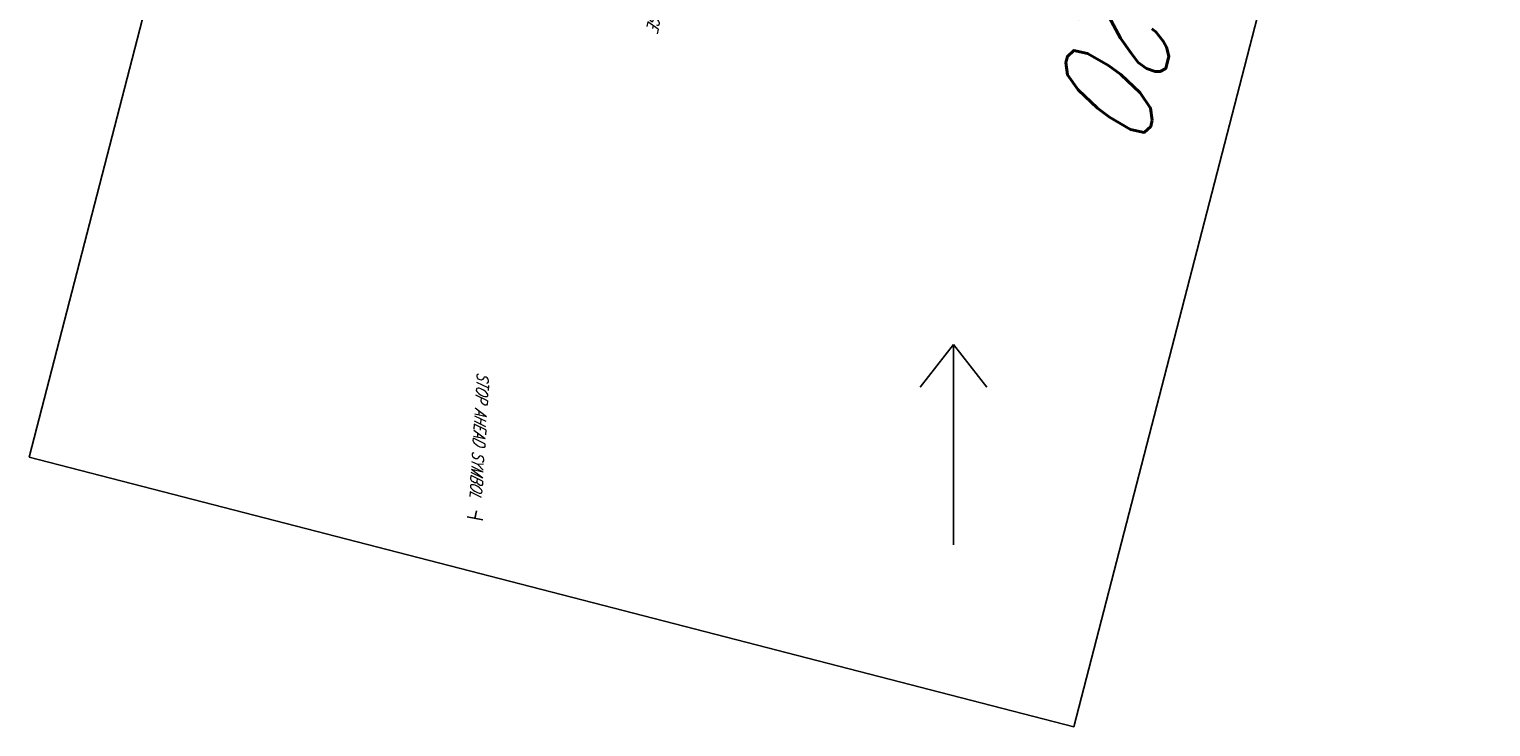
# Model space of a CAD drawing. Extents: x 0 to 213038, y 0 to 462006.
# Tile 97 of 107: x 173499 to 173797, y 454018 to 454160. Entities that reach past the tile are written whole.
import ezdxf
from ezdxf import colors
from ezdxf.entities.mleader import LeaderData, LeaderLine
from ezdxf.math import Vec2, Vec3

# ---------------------------------------------------------------- set-up
doc = ezdxf.new("R2010")
doc.units = 0
doc.header["$LTSCALE"] = 20
doc.header["$MEASUREMENT"] = 0
doc.layers.get('0').update_dxf_attribs({"linetype": 'CONTINUOUS'})
for name, color, linetype in [('RD_X_TEXT', 2, 'CONTINUOUS'), ('SC_SCRATCH-6', 6, 'CONTINUOUS'), ('SN_X_BLOCKS', 94, 'CONTINUOUS'), ('SN_X_TEXT', 2, 'CONTINUOUS'), ('UT_X_TELE_TEXT', 32, 'CONTINUOUS')]:
    doc.layers.add(name, color=color, linetype=linetype)
doc.layers.add('SC_SCRATCH-5', color=5, linetype='CONTINUOUS', plot=False)
doc.styles.add('romans', font='romans.shx', dxfattribs={"width": 0.75, "oblique": 22.5})

# ---------------------------------------------------------------- blocks, each defined once
blk = doc.blocks.new('SGN1P')
for p, q in [((0, 0), (-0.08, 0)), ((0, 0.08), (0, -0.08))]:
    blk.add_line(p, q)

msp = doc.modelspace()

# ---------------------------------------------------------------- linework, layer by layer
at = {"layer": 'SC_SCRATCH-5', "extrusion": (-4.88492e-05, 1.26139e-05, 1), "elevation": -2.76}
msp.add_lwpolyline([(173712.21, 454017.96), (173797.22, 454347.16), (173584.21, 454402.16), (173499.2, 454072.96), (173712.21, 454017.96)], close=True, dxfattribs=at)
at = {"layer": 'SC_SCRATCH-6'}
msp.add_line((173687.67, 454055.1), (173687.67, 454095.97), dxfattribs=at)
for points in [[(173687.67, 454095.97), (173680.88, 454087.24)], [(173687.67, 454095.97), (173694.47, 454087.24)]]:
    msp.add_lwpolyline(points, dxfattribs=at)

# ---------------------------------------------------------------- block references
at = {"layer": 'SN_X_BLOCKS', "xscale": 20, "yscale": 20, "zscale": 20, "rotation": 258.6977662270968}
msp.add_blockref('SGN1P', (173590.09, 454060.49), dxfattribs=at)

# ---------------------------------------------------------------- texts
at = {"layer": 'SC_SCRATCH-6', "style": 'romans', "oblique": 22.5, "width": 0.75}
msp.add_text('20', height=20, rotation=255.5213, dxfattribs=at).set_placement((173715.57, 454172.81, -1260.1))
at = {"layer": 'SN_X_TEXT', "insert": (173592.97, 454090.25, -1286.95), "char_height": 2.4, "attachment_point": 1, "rotation": 266.5773, "style": 'romans'}
msp.add_mtext_dynamic_manual_height_columns('STOP AHEAD SYMBOL', width=29.1669, gutter_width=12, heights=[0], dxfattribs=at)

# ---------------------------------------------------------------- leaders
at = {"layer": 'RD_X_TEXT'}
ml = msp.add_multileader_mtext('Standard', dxfattribs=at)
ml.set_content('WOOD BRIDGE ', color=256, style='romans')
ml.set_leader_properties(color=1, linetype='CONTINUOUS', lineweight=-1)
ml.build(insert=Vec2(0, 0))
ml.multileader.update_dxf_attribs({"text_right_attachment_type": 3, "dogleg_length": 0.1, "arrow_head_size": 2.4, "scale": 20})
ctx = ml.context
ctx.base_point, ctx.scale, ctx.char_height, ctx.arrow_head_size, ctx.landing_gap_size, ctx.plane_origin, ctx.plane_x_axis, ctx.plane_y_axis = Vec3(173630.13, 454177.28), 20, 2.4, 2.4, 0.6, Vec3(173627.66, 454186), Vec3(-0.224659, -0.974437), Vec3(0.974437, -0.224659)
ctx.right_attachment = 3
notes = []
notes.append((ctx, [(0, (1, 1, 0), (173630.58, 454179.23), (-0.224659, -0.974437), 2, [(0, [(173627.66, 454186)], 0, [])])]))
ctx.mtext.insert, ctx.mtext.text_direction, ctx.mtext.rotation, ctx.mtext.flow_direction = Vec3(173631.16, 454176.42), Vec3(-0.224659, -0.974437), 4.485795, 5
at = {"layer": 'UT_X_TELE_TEXT'}
ml = msp.add_multileader_mtext('Standard', dxfattribs=at)
ml.set_content('W/POWER DROP\\P"POSSIBLY ABANDON"', color=256, style='romans')
ml.set_leader_properties(color=1, linetype='CONTINUOUS', lineweight=-1)
ml.build(insert=Vec2(0, 0))
ml.multileader.update_dxf_attribs({"text_right_attachment_type": 3, "dogleg_length": 0.1, "arrow_head_size": 2.4, "scale": 20})
ctx = ml.context
ctx.base_point, ctx.scale, ctx.char_height, ctx.arrow_head_size, ctx.landing_gap_size, ctx.plane_origin, ctx.plane_x_axis, ctx.plane_y_axis = Vec3(173656.17, 454189.97, 1286.83), 20, 2.4, 2.4, 0.6, Vec3(173626.8, 454217.49, 1286.83), Vec3(-0.226507, -0.97401), Vec3(0.97401, -0.226507)
ctx.right_attachment = 3
notes.append((ctx, [(0, (1, 1, 0), (173656.63, 454191.92, 1286.83), (-0.226507, -0.97401), 2, [(0, [(173626.8, 454217.49, 1286.83)], 0, [])])]))
ctx.mtext.insert, ctx.mtext.text_direction, ctx.mtext.rotation, ctx.mtext.flow_direction = Vec3(173657.21, 454189.11, 1286.83), Vec3(-0.226507, -0.97401), 4.483899, 5
for ctx, leaders in notes:
    for number, flags, end, landing, length, lines in leaders:
        leader = LeaderData()
        leader.index, (leader.has_last_leader_line, leader.has_dogleg_vector, leader.attachment_direction) = number, flags
        leader.last_leader_point, leader.dogleg_vector, leader.dogleg_length = Vec3(end), Vec3(landing), length
        for number, points, colour, breaks in lines:
            line = LeaderLine()
            line.index, line.vertices, line.color, line.breaks = number, Vec3.list(points), colors.encode_raw_color(colour), breaks
            leader.lines.append(line)
        ctx.leaders.append(leader)

doc.saveas('drawing.dxf')
